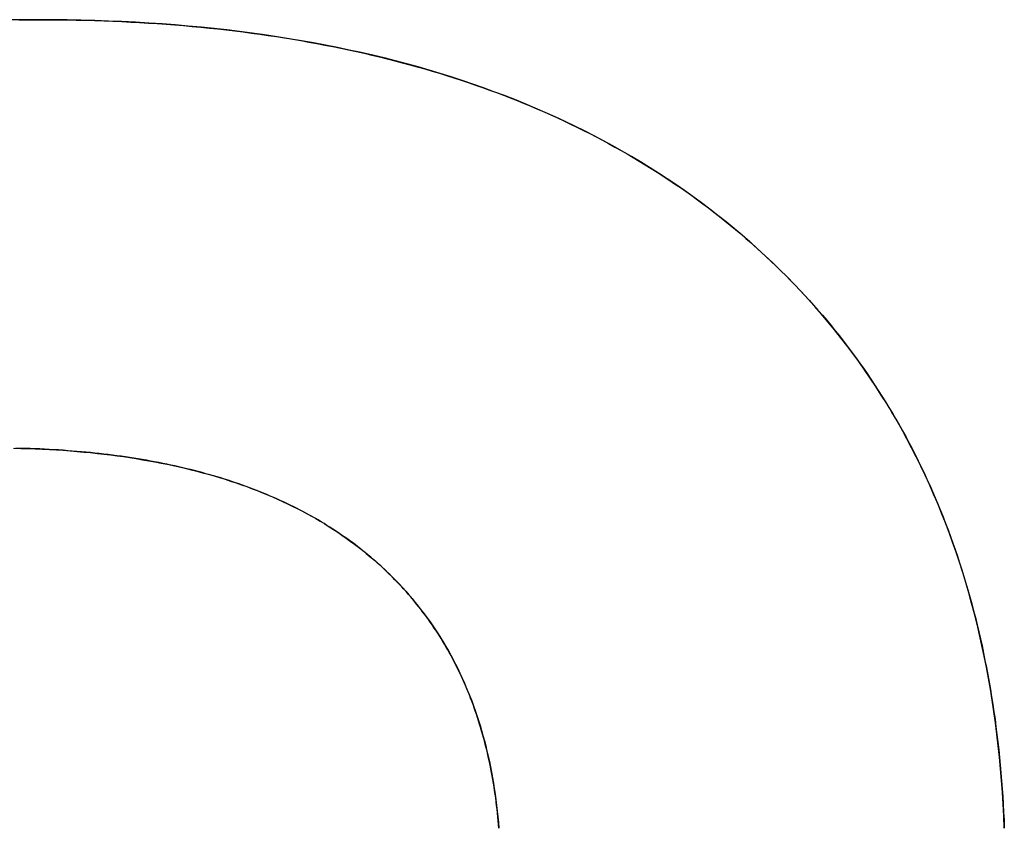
# Model space of a CAD drawing. Extents: x -4.4 to 4.4, y -6.1 to 5.8.
# Tile 153 of 157: x 1.8293 to 1.9257, y 3.1173 to 3.1965. Entities that reach past the tile are written whole.
import ezdxf

# ---------------------------------------------------------------- set-up
doc = ezdxf.new("R2010")
doc.units = 0
doc.layers.get('0').update_dxf_attribs({"linetype": 'CONTINUOUS'})

# ---------------------------------------------------------------- blocks, each defined once
blk = doc.blocks.new('*U1')
blk.add_line((1.83122, 3.196461, 5.305), (1.83122, 3.196461, 5.304))
blk.add_line((1.83122, 3.196461, 5.305), (1.83122, 3.196461, 5.304))
for points in [[(1.82926, 3.19645, 5.305), (1.83024, 3.19646, 5.305), (1.83122, 3.19646, 5.305)], [(1.82926, 3.19645, 5.305), (1.83024, 3.19646, 5.305), (1.83122, 3.19646, 5.305)], [(1.83122, 3.19646, 5.304), (1.82974, 3.19646, 5.304), (1.82828, 3.19644, 5.304)], [(1.83122, 3.19646, 5.304), (1.82974, 3.19646, 5.304), (1.82828, 3.19644, 5.304)], [(1.83122, 3.19646, 5.305), (1.83213, 3.19646, 5.305), (1.83304, 3.19645, 5.305), (1.83395, 3.19644, 5.305), (1.83485, 3.19642, 5.305), (1.83575, 3.1964, 5.305), (1.83664, 3.19638, 5.305), (1.83753, 3.19635, 5.305), (1.83842, 3.19631, 5.305), (1.8393, 3.19628, 5.305), (1.84018, 3.19623, 5.305), (1.84105, 3.19619, 5.305), (1.84192, 3.19613, 5.305), (1.84278, 3.19608, 5.305), (1.84364, 3.19601, 5.305), (1.8445, 3.19595, 5.305), (1.84535, 3.19588, 5.305), (1.8462, 3.1958, 5.305), (1.84704, 3.19572, 5.305), (1.84788, 3.19564, 5.305), (1.84871, 3.19555, 5.305), (1.84954, 3.19546, 5.305), (1.85037, 3.19536, 5.305), (1.85119, 3.19526, 5.305), (1.85201, 3.19515, 5.305), (1.85282, 3.19504, 5.305), (1.85363, 3.19492, 5.305), (1.85444, 3.1948, 5.305), (1.85524, 3.19468, 5.305), (1.85604, 3.19455, 5.305), (1.85683, 3.19441, 5.305), (1.85762, 3.19427, 5.305), (1.8584, 3.19413, 5.305), (1.85918, 3.19398, 5.305), (1.85996, 3.19383, 5.305), (1.86073, 3.19367, 5.305), (1.8615, 3.19351, 5.305), (1.86226, 3.19334, 5.305), (1.86302, 3.19317, 5.305), (1.86378, 3.193, 5.305), (1.86453, 3.19282, 5.305), (1.86528, 3.19263, 5.305), (1.86602, 3.19244, 5.305), (1.86676, 3.19225, 5.305), (1.86749, 3.19205, 5.305), (1.86822, 3.19185, 5.305), (1.86895, 3.19164, 5.305), (1.86967, 3.19143, 5.305), (1.87039, 3.19121, 5.305), (1.8711, 3.19099, 5.305), (1.87181, 3.19077, 5.305), (1.87251, 3.19054, 5.305), (1.87321, 3.1903, 5.305), (1.87391, 3.19006, 5.305), (1.8746, 3.18982, 5.305), (1.87529, 3.18957, 5.305), (1.87597, 3.18932, 5.305), (1.87665, 3.18906, 5.305), (1.87733, 3.1888, 5.305), (1.878, 3.18853, 5.305), (1.87867, 3.18826, 5.305), (1.87933, 3.18799, 5.305), (1.87999, 3.18771, 5.305), (1.88064, 3.18742, 5.305), (1.88129, 3.18713, 5.305), (1.88194, 3.18684, 5.305), (1.88258, 3.18654, 5.305), (1.88322, 3.18624, 5.305), (1.88385, 3.18593, 5.305), (1.88448, 3.18562, 5.305), (1.8851, 3.1853, 5.305), (1.88573, 3.18498, 5.305), (1.88634, 3.18466, 5.305), (1.88695, 3.18433, 5.305), (1.88756, 3.18399, 5.305), (1.88817, 3.18365, 5.305), (1.88877, 3.18331, 5.305), (1.88936, 3.18296, 5.305), (1.88995, 3.18261, 5.305), (1.89054, 3.18225, 5.305), (1.89112, 3.18189, 5.305), (1.8917, 3.18152, 5.305), (1.89228, 3.18115, 5.305), (1.89285, 3.18078, 5.305), (1.89341, 3.1804, 5.305), (1.89398, 3.18001, 5.305), (1.89453, 3.17962, 5.305), (1.89509, 3.17923, 5.305), (1.89564, 3.17883, 5.305), (1.89618, 3.17843, 5.305), (1.89672, 3.17802, 5.305), (1.89726, 3.17761, 5.305), (1.89779, 3.17719, 5.305), (1.89832, 3.17677, 5.305), (1.89885, 3.17634, 5.305), (1.89937, 3.17591, 5.305), (1.89988, 3.17548, 5.305), (1.90039, 3.17504, 5.305), (1.9009, 3.1746, 5.305), (1.9014, 3.17415, 5.305), (1.90189, 3.1737, 5.305), (1.90238, 3.17325, 5.305), (1.90287, 3.17279, 5.305), (1.90335, 3.17233, 5.305), (1.90382, 3.17186, 5.305), (1.9043, 3.1714, 5.305), (1.90476, 3.17092, 5.305), (1.90522, 3.17045, 5.305), (1.90567, 3.16997, 5.305), (1.90612, 3.16949, 5.305), (1.90657, 3.169, 5.305), (1.90701, 3.16851, 5.305), (1.90744, 3.16802, 5.305), (1.90787, 3.16752, 5.305), (1.9083, 3.16702, 5.305), (1.90872, 3.16651, 5.305), (1.90913, 3.166, 5.305), (1.90954, 3.16549, 5.305), (1.90994, 3.16497, 5.305), (1.91034, 3.16445, 5.305), (1.91074, 3.16393, 5.305), (1.91112, 3.1634, 5.305), (1.91151, 3.16287, 5.305), (1.91189, 3.16233, 5.305), (1.91226, 3.1618, 5.305), (1.91263, 3.16125, 5.305), (1.91299, 3.16071, 5.305), (1.91335, 3.16016, 5.305), (1.9137, 3.1596, 5.305), (1.91405, 3.15905, 5.305), (1.91439, 3.15849, 5.305), (1.91473, 3.15792, 5.305), (1.91506, 3.15735, 5.305), (1.91539, 3.15678, 5.305), (1.91571, 3.15621, 5.305), (1.91603, 3.15563, 5.305), (1.91634, 3.15504, 5.305), (1.91665, 3.15446, 5.305), (1.91695, 3.15387, 5.305), (1.91725, 3.15327, 5.305), (1.91754, 3.15267, 5.305), (1.91783, 3.15207, 5.305), (1.91811, 3.15147, 5.305), (1.91839, 3.15086, 5.305), (1.91866, 3.15025, 5.305), (1.91892, 3.14963, 5.305), (1.91919, 3.14901, 5.305), (1.91944, 3.14838, 5.305), (1.91969, 3.14776, 5.305), (1.91994, 3.14713, 5.305), (1.92018, 3.14649, 5.305), (1.92042, 3.14585, 5.305), (1.92065, 3.14521, 5.305), (1.92087, 3.14456, 5.305), (1.92109, 3.14391, 5.305), (1.92131, 3.14326, 5.305), (1.92152, 3.1426, 5.305), (1.92173, 3.14194, 5.305), (1.92193, 3.14128, 5.305), (1.92212, 3.14061, 5.305), (1.92231, 3.13994, 5.305), (1.9225, 3.13926, 5.305), (1.92268, 3.13858, 5.305), (1.92285, 3.1379, 5.305), (1.92302, 3.13721, 5.305), (1.92319, 3.13652, 5.305), (1.92335, 3.13583, 5.305), (1.9235, 3.13513, 5.305), (1.92365, 3.13443, 5.305), (1.92379, 3.13372, 5.305), (1.92393, 3.13301, 5.305), (1.92407, 3.1323, 5.305), (1.9242, 3.13158, 5.305), (1.92432, 3.13086, 5.305), (1.92444, 3.13014, 5.305), (1.92455, 3.12941, 5.305), (1.92466, 3.12868, 5.305), (1.92477, 3.12795, 5.305), (1.92486, 3.12721, 5.305), (1.92496, 3.12646, 5.305), (1.92505, 3.12572, 5.305), (1.92513, 3.12497, 5.305), (1.92521, 3.12422, 5.305), (1.92528, 3.12346, 5.305), (1.92535, 3.1227, 5.305), (1.92541, 3.12193, 5.305), (1.92547, 3.12116, 5.305), (1.92552, 3.12039, 5.305), (1.92557, 3.11962, 5.305), (1.92561, 3.11884, 5.305), (1.92565, 3.11805, 5.305), (1.92568, 3.11727, 5.305)], [(1.83122, 3.19646, 5.305), (1.83213, 3.19646, 5.305), (1.83304, 3.19645, 5.305), (1.83395, 3.19644, 5.305), (1.83485, 3.19642, 5.305), (1.83575, 3.1964, 5.305), (1.83664, 3.19638, 5.305), (1.83753, 3.19635, 5.305), (1.83842, 3.19631, 5.305), (1.8393, 3.19628, 5.305), (1.84018, 3.19623, 5.305), (1.84105, 3.19619, 5.305), (1.84192, 3.19613, 5.305), (1.84278, 3.19608, 5.305), (1.84364, 3.19601, 5.305), (1.8445, 3.19595, 5.305), (1.84535, 3.19588, 5.305), (1.8462, 3.1958, 5.305), (1.84704, 3.19572, 5.305), (1.84788, 3.19564, 5.305), (1.84871, 3.19555, 5.305), (1.84954, 3.19546, 5.305), (1.85037, 3.19536, 5.305), (1.85119, 3.19526, 5.305), (1.85201, 3.19515, 5.305), (1.85282, 3.19504, 5.305), (1.85363, 3.19492, 5.305), (1.85444, 3.1948, 5.305), (1.85524, 3.19468, 5.305), (1.85604, 3.19455, 5.305), (1.85683, 3.19441, 5.305), (1.85762, 3.19427, 5.305), (1.8584, 3.19413, 5.305), (1.85918, 3.19398, 5.305), (1.85996, 3.19383, 5.305), (1.86073, 3.19367, 5.305), (1.8615, 3.19351, 5.305), (1.86226, 3.19334, 5.305), (1.86302, 3.19317, 5.305), (1.86378, 3.193, 5.305), (1.86453, 3.19282, 5.305), (1.86528, 3.19263, 5.305), (1.86602, 3.19244, 5.305), (1.86676, 3.19225, 5.305), (1.86749, 3.19205, 5.305), (1.86822, 3.19185, 5.305), (1.86895, 3.19164, 5.305), (1.86967, 3.19143, 5.305), (1.87039, 3.19121, 5.305), (1.8711, 3.19099, 5.305), (1.87181, 3.19077, 5.305), (1.87251, 3.19054, 5.305), (1.87321, 3.1903, 5.305), (1.87391, 3.19006, 5.305), (1.8746, 3.18982, 5.305), (1.87529, 3.18957, 5.305), (1.87597, 3.18932, 5.305), (1.87665, 3.18906, 5.305), (1.87733, 3.1888, 5.305), (1.878, 3.18853, 5.305), (1.87867, 3.18826, 5.305), (1.87933, 3.18799, 5.305), (1.87999, 3.18771, 5.305), (1.88064, 3.18742, 5.305), (1.88129, 3.18713, 5.305), (1.88194, 3.18684, 5.305), (1.88258, 3.18654, 5.305), (1.88322, 3.18624, 5.305), (1.88385, 3.18593, 5.305), (1.88448, 3.18562, 5.305), (1.8851, 3.1853, 5.305), (1.88573, 3.18498, 5.305), (1.88634, 3.18466, 5.305), (1.88695, 3.18433, 5.305), (1.88756, 3.18399, 5.305), (1.88817, 3.18365, 5.305), (1.88877, 3.18331, 5.305), (1.88936, 3.18296, 5.305), (1.88995, 3.18261, 5.305), (1.89054, 3.18225, 5.305), (1.89112, 3.18189, 5.305), (1.8917, 3.18152, 5.305), (1.89228, 3.18115, 5.305), (1.89285, 3.18078, 5.305), (1.89341, 3.1804, 5.305), (1.89398, 3.18001, 5.305), (1.89453, 3.17962, 5.305), (1.89509, 3.17923, 5.305), (1.89564, 3.17883, 5.305), (1.89618, 3.17843, 5.305), (1.89672, 3.17802, 5.305), (1.89726, 3.17761, 5.305), (1.89779, 3.17719, 5.305), (1.89832, 3.17677, 5.305), (1.89885, 3.17634, 5.305), (1.89937, 3.17591, 5.305), (1.89988, 3.17548, 5.305), (1.90039, 3.17504, 5.305), (1.9009, 3.1746, 5.305), (1.9014, 3.17415, 5.305), (1.90189, 3.1737, 5.305), (1.90238, 3.17325, 5.305), (1.90287, 3.17279, 5.305), (1.90335, 3.17233, 5.305), (1.90382, 3.17186, 5.305), (1.9043, 3.1714, 5.305), (1.90476, 3.17092, 5.305), (1.90522, 3.17045, 5.305), (1.90567, 3.16997, 5.305), (1.90612, 3.16949, 5.305), (1.90657, 3.169, 5.305), (1.90701, 3.16851, 5.305), (1.90744, 3.16802, 5.305), (1.90787, 3.16752, 5.305), (1.9083, 3.16702, 5.305), (1.90872, 3.16651, 5.305), (1.90913, 3.166, 5.305), (1.90954, 3.16549, 5.305), (1.90994, 3.16497, 5.305), (1.91034, 3.16445, 5.305), (1.91074, 3.16393, 5.305), (1.91112, 3.1634, 5.305), (1.91151, 3.16287, 5.305), (1.91189, 3.16233, 5.305), (1.91226, 3.1618, 5.305), (1.91263, 3.16125, 5.305), (1.91299, 3.16071, 5.305), (1.91335, 3.16016, 5.305), (1.9137, 3.1596, 5.305), (1.91405, 3.15905, 5.305), (1.91439, 3.15849, 5.305), (1.91473, 3.15792, 5.305), (1.91506, 3.15735, 5.305), (1.91539, 3.15678, 5.305), (1.91571, 3.15621, 5.305), (1.91603, 3.15563, 5.305), (1.91634, 3.15504, 5.305), (1.91665, 3.15446, 5.305), (1.91695, 3.15387, 5.305), (1.91725, 3.15327, 5.305), (1.91754, 3.15267, 5.305), (1.91783, 3.15207, 5.305), (1.91811, 3.15147, 5.305), (1.91839, 3.15086, 5.305), (1.91866, 3.15025, 5.305), (1.91892, 3.14963, 5.305), (1.91919, 3.14901, 5.305), (1.91944, 3.14838, 5.305), (1.91969, 3.14776, 5.305), (1.91994, 3.14713, 5.305), (1.92018, 3.14649, 5.305), (1.92042, 3.14585, 5.305), (1.92065, 3.14521, 5.305), (1.92087, 3.14456, 5.305), (1.92109, 3.14391, 5.305), (1.92131, 3.14326, 5.305), (1.92152, 3.1426, 5.305), (1.92173, 3.14194, 5.305), (1.92193, 3.14128, 5.305), (1.92212, 3.14061, 5.305), (1.92231, 3.13994, 5.305), (1.9225, 3.13926, 5.305), (1.92268, 3.13858, 5.305), (1.92285, 3.1379, 5.305), (1.92302, 3.13721, 5.305), (1.92319, 3.13652, 5.305), (1.92335, 3.13583, 5.305), (1.9235, 3.13513, 5.305), (1.92365, 3.13443, 5.305), (1.92379, 3.13372, 5.305), (1.92393, 3.13301, 5.305), (1.92407, 3.1323, 5.305), (1.9242, 3.13158, 5.305), (1.92432, 3.13086, 5.305), (1.92444, 3.13014, 5.305), (1.92455, 3.12941, 5.305), (1.92466, 3.12868, 5.305), (1.92477, 3.12795, 5.305), (1.92486, 3.12721, 5.305), (1.92496, 3.12646, 5.305), (1.92505, 3.12572, 5.305), (1.92513, 3.12497, 5.305), (1.92521, 3.12422, 5.305), (1.92528, 3.12346, 5.305), (1.92535, 3.1227, 5.305), (1.92541, 3.12193, 5.305), (1.92547, 3.12116, 5.305), (1.92552, 3.12039, 5.305), (1.92557, 3.11962, 5.305), (1.92561, 3.11884, 5.305), (1.92565, 3.11805, 5.305), (1.92568, 3.11727, 5.305)], [(1.92568, 3.11727, 5.304), (1.92563, 3.11845, 5.304), (1.92557, 3.11962, 5.304), (1.9255, 3.12079, 5.304), (1.92541, 3.12194, 5.304), (1.92531, 3.12309, 5.304), (1.92521, 3.12423, 5.304), (1.92509, 3.12536, 5.304), (1.92496, 3.12649, 5.304), (1.92481, 3.1276, 5.304), (1.92466, 3.12871, 5.304), (1.92449, 3.12981, 5.304), (1.92432, 3.1309, 5.304), (1.92413, 3.13198, 5.304), (1.92393, 3.13305, 5.304), (1.92371, 3.13412, 5.304), (1.92349, 3.13517, 5.304), (1.92326, 3.13622, 5.304), (1.92301, 3.13726, 5.304), (1.92275, 3.13829, 5.304), (1.92248, 3.13932, 5.304), (1.9222, 3.14033, 5.304), (1.92191, 3.14134, 5.304), (1.92161, 3.14233, 5.304), (1.92129, 3.14332, 5.304), (1.92096, 3.1443, 5.304), (1.92062, 3.14528, 5.304), (1.92027, 3.14624, 5.304), (1.91991, 3.1472, 5.304), (1.91954, 3.14814, 5.304), (1.91916, 3.14908, 5.304), (1.91876, 3.15001, 5.304), (1.91835, 3.15093, 5.304), (1.91793, 3.15185, 5.304), (1.9175, 3.15275, 5.304), (1.91706, 3.15365, 5.304), (1.91661, 3.15454, 5.304), (1.91614, 3.15542, 5.304), (1.91567, 3.15629, 5.304), (1.91518, 3.15716, 5.304), (1.91468, 3.15801, 5.304), (1.91417, 3.15886, 5.304), (1.91364, 3.1597, 5.304), (1.91311, 3.16053, 5.304), (1.91256, 3.16135, 5.304), (1.91201, 3.16216, 5.304), (1.91144, 3.16297, 5.304), (1.91086, 3.16376, 5.304), (1.91027, 3.16455, 5.304), (1.90966, 3.16533, 5.304), (1.90905, 3.1661, 5.304), (1.90842, 3.16686, 5.304), (1.90779, 3.16762, 5.304), (1.90714, 3.16837, 5.304), (1.90648, 3.1691, 5.304), (1.9058, 3.16983, 5.304), (1.90512, 3.17055, 5.304), (1.90442, 3.17127, 5.304), (1.90372, 3.17197, 5.304), (1.903, 3.17267, 5.304), (1.90227, 3.17335, 5.304), (1.90153, 3.17403, 5.304), (1.90077, 3.1747, 5.304), (1.90001, 3.17537, 5.304), (1.89923, 3.17602, 5.304), (1.89845, 3.17666, 5.304), (1.89765, 3.1773, 5.304), (1.89685, 3.17792, 5.304), (1.89604, 3.17853, 5.304), (1.89521, 3.17914, 5.304), (1.89438, 3.17973, 5.304), (1.89354, 3.18031, 5.304), (1.89269, 3.18088, 5.304), (1.89182, 3.18144, 5.304), (1.89095, 3.18199, 5.304), (1.89007, 3.18254, 5.304), (1.88918, 3.18307, 5.304), (1.88828, 3.18359, 5.304), (1.88738, 3.1841, 5.304), (1.88646, 3.1846, 5.304), (1.88553, 3.18508, 5.304), (1.88459, 3.18556, 5.304), (1.88365, 3.18603, 5.304), (1.88269, 3.18649, 5.304), (1.88172, 3.18694, 5.304), (1.88075, 3.18738, 5.304), (1.87976, 3.1878, 5.304), (1.87877, 3.18822, 5.304), (1.87777, 3.18863, 5.304), (1.87675, 3.18902, 5.304), (1.87573, 3.18941, 5.304), (1.8747, 3.18979, 5.304), (1.87366, 3.19015, 5.304), (1.87261, 3.19051, 5.304), (1.87155, 3.19085, 5.304), (1.87048, 3.19119, 5.304), (1.8694, 3.19151, 5.304), (1.86831, 3.19183, 5.304), (1.86721, 3.19213, 5.304), (1.8661, 3.19242, 5.304), (1.86498, 3.19271, 5.304), (1.86386, 3.19298, 5.304), (1.86272, 3.19324, 5.304), (1.86157, 3.19349, 5.304), (1.86042, 3.19374, 5.304), (1.85925, 3.19397, 5.304), (1.85808, 3.19419, 5.304), (1.85689, 3.1944, 5.304), (1.8557, 3.1946, 5.304), (1.8545, 3.19479, 5.304), (1.85328, 3.19497, 5.304), (1.85206, 3.19514, 5.304), (1.85083, 3.1953, 5.304), (1.84959, 3.19545, 5.304), (1.84834, 3.19559, 5.304), (1.84708, 3.19572, 5.304), (1.84581, 3.19584, 5.304), (1.84453, 3.19595, 5.304), (1.84324, 3.19604, 5.304), (1.84194, 3.19613, 5.304), (1.84064, 3.19621, 5.304), (1.83932, 3.19628, 5.304), (1.83799, 3.19633, 5.304), (1.83666, 3.19638, 5.304), (1.83531, 3.19641, 5.304), (1.83396, 3.19644, 5.304), (1.83259, 3.19646, 5.304), (1.83122, 3.19646, 5.304)], [(1.92568, 3.11727, 5.304), (1.92563, 3.11845, 5.304), (1.92557, 3.11962, 5.304), (1.9255, 3.12079, 5.304), (1.92541, 3.12194, 5.304), (1.92531, 3.12309, 5.304), (1.92521, 3.12423, 5.304), (1.92509, 3.12536, 5.304), (1.92496, 3.12649, 5.304), (1.92481, 3.1276, 5.304), (1.92466, 3.12871, 5.304), (1.92449, 3.12981, 5.304), (1.92432, 3.1309, 5.304), (1.92413, 3.13198, 5.304), (1.92393, 3.13305, 5.304), (1.92371, 3.13412, 5.304), (1.92349, 3.13517, 5.304), (1.92326, 3.13622, 5.304), (1.92301, 3.13726, 5.304), (1.92275, 3.13829, 5.304), (1.92248, 3.13932, 5.304), (1.9222, 3.14033, 5.304), (1.92191, 3.14134, 5.304), (1.92161, 3.14233, 5.304), (1.92129, 3.14332, 5.304), (1.92096, 3.1443, 5.304), (1.92062, 3.14528, 5.304), (1.92027, 3.14624, 5.304), (1.91991, 3.1472, 5.304), (1.91954, 3.14814, 5.304), (1.91916, 3.14908, 5.304), (1.91876, 3.15001, 5.304), (1.91835, 3.15093, 5.304), (1.91793, 3.15185, 5.304), (1.9175, 3.15275, 5.304), (1.91706, 3.15365, 5.304), (1.91661, 3.15454, 5.304), (1.91614, 3.15542, 5.304), (1.91567, 3.15629, 5.304), (1.91518, 3.15716, 5.304), (1.91468, 3.15801, 5.304), (1.91417, 3.15886, 5.304), (1.91364, 3.1597, 5.304), (1.91311, 3.16053, 5.304), (1.91256, 3.16135, 5.304), (1.91201, 3.16216, 5.304), (1.91144, 3.16297, 5.304), (1.91086, 3.16376, 5.304), (1.91027, 3.16455, 5.304), (1.90966, 3.16533, 5.304), (1.90905, 3.1661, 5.304), (1.90842, 3.16686, 5.304), (1.90779, 3.16762, 5.304), (1.90714, 3.16837, 5.304), (1.90648, 3.1691, 5.304), (1.9058, 3.16983, 5.304), (1.90512, 3.17055, 5.304), (1.90442, 3.17127, 5.304), (1.90372, 3.17197, 5.304), (1.903, 3.17267, 5.304), (1.90227, 3.17335, 5.304), (1.90153, 3.17403, 5.304), (1.90077, 3.1747, 5.304), (1.90001, 3.17537, 5.304), (1.89923, 3.17602, 5.304), (1.89845, 3.17666, 5.304), (1.89765, 3.1773, 5.304), (1.89685, 3.17792, 5.304), (1.89604, 3.17853, 5.304), (1.89521, 3.17914, 5.304), (1.89438, 3.17973, 5.304), (1.89354, 3.18031, 5.304), (1.89269, 3.18088, 5.304), (1.89182, 3.18144, 5.304), (1.89095, 3.18199, 5.304), (1.89007, 3.18254, 5.304), (1.88918, 3.18307, 5.304), (1.88828, 3.18359, 5.304), (1.88738, 3.1841, 5.304), (1.88646, 3.1846, 5.304), (1.88553, 3.18508, 5.304), (1.88459, 3.18556, 5.304), (1.88365, 3.18603, 5.304), (1.88269, 3.18649, 5.304), (1.88172, 3.18694, 5.304), (1.88075, 3.18738, 5.304), (1.87976, 3.1878, 5.304), (1.87877, 3.18822, 5.304), (1.87777, 3.18863, 5.304), (1.87675, 3.18902, 5.304), (1.87573, 3.18941, 5.304), (1.8747, 3.18979, 5.304), (1.87366, 3.19015, 5.304), (1.87261, 3.19051, 5.304), (1.87155, 3.19085, 5.304), (1.87048, 3.19119, 5.304), (1.8694, 3.19151, 5.304), (1.86831, 3.19183, 5.304), (1.86721, 3.19213, 5.304), (1.8661, 3.19242, 5.304), (1.86498, 3.19271, 5.304), (1.86386, 3.19298, 5.304), (1.86272, 3.19324, 5.304), (1.86157, 3.19349, 5.304), (1.86042, 3.19374, 5.304), (1.85925, 3.19397, 5.304), (1.85808, 3.19419, 5.304), (1.85689, 3.1944, 5.304), (1.8557, 3.1946, 5.304), (1.8545, 3.19479, 5.304), (1.85328, 3.19497, 5.304), (1.85206, 3.19514, 5.304), (1.85083, 3.1953, 5.304), (1.84959, 3.19545, 5.304), (1.84834, 3.19559, 5.304), (1.84708, 3.19572, 5.304), (1.84581, 3.19584, 5.304), (1.84453, 3.19595, 5.304), (1.84324, 3.19604, 5.304), (1.84194, 3.19613, 5.304), (1.84064, 3.19621, 5.304), (1.83932, 3.19628, 5.304), (1.83799, 3.19633, 5.304), (1.83666, 3.19638, 5.304), (1.83531, 3.19641, 5.304), (1.83396, 3.19644, 5.304), (1.83259, 3.19646, 5.304), (1.83122, 3.19646, 5.304)], [(1.87621, 3.11727, 5.305), (1.87618, 3.11765, 5.305), (1.87615, 3.11802, 5.305), (1.87611, 3.1184, 5.305), (1.87607, 3.11877, 5.305), (1.87603, 3.11914, 5.305), (1.87599, 3.11951, 5.305), (1.87594, 3.11988, 5.305), (1.8759, 3.12024, 5.305), (1.87584, 3.12061, 5.305), (1.87579, 3.12097, 5.305), (1.87574, 3.12133, 5.305), (1.87568, 3.12169, 5.305), (1.87562, 3.12204, 5.305), (1.87556, 3.1224, 5.305), (1.87549, 3.12275, 5.305), (1.87542, 3.1231, 5.305), (1.87535, 3.12345, 5.305), (1.87528, 3.12379, 5.305), (1.87521, 3.12414, 5.305), (1.87513, 3.12448, 5.305), (1.87505, 3.12482, 5.305), (1.87497, 3.12516, 5.305), (1.87488, 3.1255, 5.305), (1.87479, 3.12583, 5.305), (1.87471, 3.12617, 5.305), (1.87461, 3.1265, 5.305), (1.87452, 3.12683, 5.305), (1.87442, 3.12716, 5.305), (1.87432, 3.12748, 5.305), (1.87422, 3.12781, 5.305), (1.87412, 3.12813, 5.305), (1.87401, 3.12845, 5.305), (1.8739, 3.12877, 5.305), (1.87379, 3.12908, 5.305), (1.87368, 3.1294, 5.305), (1.87356, 3.12971, 5.305), (1.87344, 3.13002, 5.305), (1.87332, 3.13033, 5.305), (1.8732, 3.13064, 5.305), (1.87307, 3.13094, 5.305), (1.87294, 3.13125, 5.305), (1.87281, 3.13155, 5.305), (1.87268, 3.13185, 5.305), (1.87254, 3.13215, 5.305), (1.87241, 3.13244, 5.305), (1.87226, 3.13274, 5.305), (1.87212, 3.13303, 5.305), (1.87198, 3.13332, 5.305), (1.87183, 3.13361, 5.305), (1.87168, 3.1339, 5.305), (1.87153, 3.13418, 5.305), (1.87137, 3.13446, 5.305), (1.87121, 3.13474, 5.305), (1.87105, 3.13502, 5.305), (1.87089, 3.1353, 5.305), (1.87073, 3.13558, 5.305), (1.87056, 3.13585, 5.305), (1.87039, 3.13612, 5.305), (1.87022, 3.13639, 5.305), (1.87004, 3.13666, 5.305), (1.86986, 3.13692, 5.305), (1.86968, 3.13719, 5.305), (1.8695, 3.13745, 5.305), (1.86932, 3.13771, 5.305), (1.86913, 3.13797, 5.305), (1.86894, 3.13823, 5.305), (1.86875, 3.13848, 5.305), (1.86856, 3.13873, 5.305), (1.86836, 3.13899, 5.305), (1.86816, 3.13923, 5.305), (1.86796, 3.13948, 5.305), (1.86776, 3.13973, 5.305), (1.86755, 3.13997, 5.305), (1.86734, 3.14021, 5.305), (1.86713, 3.14045, 5.305), (1.86692, 3.14069, 5.305), (1.8667, 3.14093, 5.305), (1.86648, 3.14116, 5.305), (1.86626, 3.14139, 5.305), (1.86604, 3.14162, 5.305), (1.86581, 3.14185, 5.305), (1.86558, 3.14208, 5.305), (1.86535, 3.1423, 5.305), (1.86512, 3.14253, 5.305), (1.86489, 3.14275, 5.305), (1.86465, 3.14297, 5.305), (1.86441, 3.14318, 5.305), (1.86416, 3.1434, 5.305), (1.86392, 3.14361, 5.305), (1.86367, 3.14382, 5.305), (1.86342, 3.14403, 5.305), (1.86317, 3.14424, 5.305), (1.86291, 3.14445, 5.305), (1.86266, 3.14465, 5.305), (1.8624, 3.14485, 5.305), (1.86213, 3.14505, 5.305), (1.86187, 3.14525, 5.305), (1.8616, 3.14545, 5.305), (1.86133, 3.14564, 5.305), (1.86106, 3.14583, 5.305), (1.86079, 3.14602, 5.305), (1.86051, 3.14621, 5.305), (1.86023, 3.1464, 5.305), (1.85995, 3.14658, 5.305), (1.85967, 3.14676, 5.305), (1.85938, 3.14694, 5.305), (1.8591, 3.14712, 5.305), (1.85881, 3.14729, 5.305), (1.85851, 3.14747, 5.305), (1.85822, 3.14764, 5.305), (1.85792, 3.14781, 5.305), (1.85762, 3.14797, 5.305), (1.85732, 3.14814, 5.305), (1.85701, 3.1483, 5.305), (1.85671, 3.14846, 5.305), (1.8564, 3.14862, 5.305), (1.85609, 3.14878, 5.305), (1.85577, 3.14893, 5.305), (1.85546, 3.14908, 5.305), (1.85514, 3.14923, 5.305), (1.85482, 3.14938, 5.305), (1.85449, 3.14953, 5.305), (1.85417, 3.14967, 5.305), (1.85384, 3.14981, 5.305), (1.85351, 3.14995, 5.305), (1.85318, 3.15009, 5.305), (1.85284, 3.15023, 5.305), (1.85251, 3.15036, 5.305), (1.85217, 3.15049, 5.305), (1.85183, 3.15062, 5.305), (1.85148, 3.15075, 5.305), (1.85113, 3.15087, 5.305), (1.85079, 3.15099, 5.305), (1.85043, 3.15111, 5.305), (1.85008, 3.15123, 5.305), (1.84972, 3.15135, 5.305), (1.84937, 3.15146, 5.305), (1.84901, 3.15158, 5.305), (1.84864, 3.15169, 5.305), (1.84828, 3.15179, 5.305), (1.84791, 3.1519, 5.305), (1.84754, 3.152, 5.305), (1.84717, 3.15211, 5.305), (1.84679, 3.1522, 5.305), (1.84642, 3.1523, 5.305), (1.84604, 3.1524, 5.305), (1.84565, 3.15249, 5.305), (1.84527, 3.15258, 5.305), (1.84488, 3.15267, 5.305), (1.8445, 3.15276, 5.305), (1.8441, 3.15284, 5.305), (1.84371, 3.15293, 5.305), (1.84331, 3.15301, 5.305), (1.84292, 3.15309, 5.305), (1.84252, 3.15316, 5.305), (1.84211, 3.15324, 5.305), (1.84171, 3.15331, 5.305), (1.8413, 3.15338, 5.305), (1.84089, 3.15345, 5.305), (1.84048, 3.15351, 5.305), (1.84006, 3.15358, 5.305), (1.83965, 3.15364, 5.305), (1.83923, 3.1537, 5.305), (1.83881, 3.15376, 5.305), (1.83838, 3.15381, 5.305), (1.83796, 3.15387, 5.305), (1.83753, 3.15392, 5.305), (1.8371, 3.15397, 5.305), (1.83666, 3.15401, 5.305), (1.83623, 3.15406, 5.305), (1.83579, 3.1541, 5.305), (1.83535, 3.15414, 5.305), (1.83491, 3.15418, 5.305), (1.83446, 3.15422, 5.305), (1.83401, 3.15425, 5.305), (1.83356, 3.15429, 5.305), (1.83311, 3.15432, 5.305), (1.83266, 3.15435, 5.305), (1.8322, 3.15437, 5.305), (1.83174, 3.1544, 5.305), (1.83128, 3.15442, 5.305), (1.83082, 3.15444, 5.305), (1.83035, 3.15446, 5.305), (1.82988, 3.15447, 5.305), (1.82941, 3.15448, 5.305), (1.82894, 3.1545, 5.305)], [(1.87621, 3.11727, 5.305), (1.87618, 3.11765, 5.305), (1.87615, 3.11802, 5.305), (1.87611, 3.1184, 5.305), (1.87607, 3.11877, 5.305), (1.87603, 3.11914, 5.305), (1.87599, 3.11951, 5.305), (1.87594, 3.11988, 5.305), (1.8759, 3.12024, 5.305), (1.87584, 3.12061, 5.305), (1.87579, 3.12097, 5.305), (1.87574, 3.12133, 5.305), (1.87568, 3.12169, 5.305), (1.87562, 3.12204, 5.305), (1.87556, 3.1224, 5.305), (1.87549, 3.12275, 5.305), (1.87542, 3.1231, 5.305), (1.87535, 3.12345, 5.305), (1.87528, 3.12379, 5.305), (1.87521, 3.12414, 5.305), (1.87513, 3.12448, 5.305), (1.87505, 3.12482, 5.305), (1.87497, 3.12516, 5.305), (1.87488, 3.1255, 5.305), (1.87479, 3.12583, 5.305), (1.87471, 3.12617, 5.305), (1.87461, 3.1265, 5.305), (1.87452, 3.12683, 5.305), (1.87442, 3.12716, 5.305), (1.87432, 3.12748, 5.305), (1.87422, 3.12781, 5.305), (1.87412, 3.12813, 5.305), (1.87401, 3.12845, 5.305), (1.8739, 3.12877, 5.305), (1.87379, 3.12908, 5.305), (1.87368, 3.1294, 5.305), (1.87356, 3.12971, 5.305), (1.87344, 3.13002, 5.305), (1.87332, 3.13033, 5.305), (1.8732, 3.13064, 5.305), (1.87307, 3.13094, 5.305), (1.87294, 3.13125, 5.305), (1.87281, 3.13155, 5.305), (1.87268, 3.13185, 5.305), (1.87254, 3.13215, 5.305), (1.87241, 3.13244, 5.305), (1.87226, 3.13274, 5.305), (1.87212, 3.13303, 5.305), (1.87198, 3.13332, 5.305), (1.87183, 3.13361, 5.305), (1.87168, 3.1339, 5.305), (1.87153, 3.13418, 5.305), (1.87137, 3.13446, 5.305), (1.87121, 3.13474, 5.305), (1.87105, 3.13502, 5.305), (1.87089, 3.1353, 5.305), (1.87073, 3.13558, 5.305), (1.87056, 3.13585, 5.305), (1.87039, 3.13612, 5.305), (1.87022, 3.13639, 5.305), (1.87004, 3.13666, 5.305), (1.86986, 3.13692, 5.305), (1.86968, 3.13719, 5.305), (1.8695, 3.13745, 5.305), (1.86932, 3.13771, 5.305), (1.86913, 3.13797, 5.305), (1.86894, 3.13823, 5.305), (1.86875, 3.13848, 5.305), (1.86856, 3.13873, 5.305), (1.86836, 3.13899, 5.305), (1.86816, 3.13923, 5.305), (1.86796, 3.13948, 5.305), (1.86776, 3.13973, 5.305), (1.86755, 3.13997, 5.305), (1.86734, 3.14021, 5.305), (1.86713, 3.14045, 5.305), (1.86692, 3.14069, 5.305), (1.8667, 3.14093, 5.305), (1.86648, 3.14116, 5.305), (1.86626, 3.14139, 5.305), (1.86604, 3.14162, 5.305), (1.86581, 3.14185, 5.305), (1.86558, 3.14208, 5.305), (1.86535, 3.1423, 5.305), (1.86512, 3.14253, 5.305), (1.86489, 3.14275, 5.305), (1.86465, 3.14297, 5.305), (1.86441, 3.14318, 5.305), (1.86416, 3.1434, 5.305), (1.86392, 3.14361, 5.305), (1.86367, 3.14382, 5.305), (1.86342, 3.14403, 5.305), (1.86317, 3.14424, 5.305), (1.86291, 3.14445, 5.305), (1.86266, 3.14465, 5.305), (1.8624, 3.14485, 5.305), (1.86213, 3.14505, 5.305), (1.86187, 3.14525, 5.305), (1.8616, 3.14545, 5.305), (1.86133, 3.14564, 5.305), (1.86106, 3.14583, 5.305), (1.86079, 3.14602, 5.305), (1.86051, 3.14621, 5.305), (1.86023, 3.1464, 5.305), (1.85995, 3.14658, 5.305), (1.85967, 3.14676, 5.305), (1.85938, 3.14694, 5.305), (1.8591, 3.14712, 5.305), (1.85881, 3.14729, 5.305), (1.85851, 3.14747, 5.305), (1.85822, 3.14764, 5.305), (1.85792, 3.14781, 5.305), (1.85762, 3.14797, 5.305), (1.85732, 3.14814, 5.305), (1.85701, 3.1483, 5.305), (1.85671, 3.14846, 5.305), (1.8564, 3.14862, 5.305), (1.85609, 3.14878, 5.305), (1.85577, 3.14893, 5.305), (1.85546, 3.14908, 5.305), (1.85514, 3.14923, 5.305), (1.85482, 3.14938, 5.305), (1.85449, 3.14953, 5.305), (1.85417, 3.14967, 5.305), (1.85384, 3.14981, 5.305), (1.85351, 3.14995, 5.305), (1.85318, 3.15009, 5.305), (1.85284, 3.15023, 5.305), (1.85251, 3.15036, 5.305), (1.85217, 3.15049, 5.305), (1.85183, 3.15062, 5.305), (1.85148, 3.15075, 5.305), (1.85113, 3.15087, 5.305), (1.85079, 3.15099, 5.305), (1.85043, 3.15111, 5.305), (1.85008, 3.15123, 5.305), (1.84972, 3.15135, 5.305), (1.84937, 3.15146, 5.305), (1.84901, 3.15158, 5.305), (1.84864, 3.15169, 5.305), (1.84828, 3.15179, 5.305), (1.84791, 3.1519, 5.305), (1.84754, 3.152, 5.305), (1.84717, 3.15211, 5.305), (1.84679, 3.1522, 5.305), (1.84642, 3.1523, 5.305), (1.84604, 3.1524, 5.305), (1.84565, 3.15249, 5.305), (1.84527, 3.15258, 5.305), (1.84488, 3.15267, 5.305), (1.8445, 3.15276, 5.305), (1.8441, 3.15284, 5.305), (1.84371, 3.15293, 5.305), (1.84331, 3.15301, 5.305), (1.84292, 3.15309, 5.305), (1.84252, 3.15316, 5.305), (1.84211, 3.15324, 5.305), (1.84171, 3.15331, 5.305), (1.8413, 3.15338, 5.305), (1.84089, 3.15345, 5.305), (1.84048, 3.15351, 5.305), (1.84006, 3.15358, 5.305), (1.83965, 3.15364, 5.305), (1.83923, 3.1537, 5.305), (1.83881, 3.15376, 5.305), (1.83838, 3.15381, 5.305), (1.83796, 3.15387, 5.305), (1.83753, 3.15392, 5.305), (1.8371, 3.15397, 5.305), (1.83666, 3.15401, 5.305), (1.83623, 3.15406, 5.305), (1.83579, 3.1541, 5.305), (1.83535, 3.15414, 5.305), (1.83491, 3.15418, 5.305), (1.83446, 3.15422, 5.305), (1.83401, 3.15425, 5.305), (1.83356, 3.15429, 5.305), (1.83311, 3.15432, 5.305), (1.83266, 3.15435, 5.305), (1.8322, 3.15437, 5.305), (1.83174, 3.1544, 5.305), (1.83128, 3.15442, 5.305), (1.83082, 3.15444, 5.305), (1.83035, 3.15446, 5.305), (1.82988, 3.15447, 5.305), (1.82941, 3.15448, 5.305), (1.82894, 3.1545, 5.305)], [(1.82871, 3.1545, 5.304), (1.82942, 3.15448, 5.304), (1.83013, 3.15446, 5.304), (1.83083, 3.15444, 5.304), (1.83152, 3.15441, 5.304), (1.83222, 3.15437, 5.304), (1.8329, 3.15433, 5.304), (1.83358, 3.15429, 5.304), (1.83426, 3.15424, 5.304), (1.83493, 3.15418, 5.304), (1.83559, 3.15412, 5.304), (1.83625, 3.15406, 5.304), (1.83691, 3.15399, 5.304), (1.83755, 3.15391, 5.304), (1.8382, 3.15384, 5.304), (1.83884, 3.15375, 5.304), (1.83947, 3.15367, 5.304), (1.8401, 3.15357, 5.304), (1.84072, 3.15348, 5.304), (1.84134, 3.15337, 5.304), (1.84195, 3.15327, 5.304), (1.84255, 3.15316, 5.304), (1.84316, 3.15304, 5.304), (1.84375, 3.15292, 5.304), (1.84434, 3.15279, 5.304), (1.84493, 3.15266, 5.304), (1.84551, 3.15253, 5.304), (1.84608, 3.15239, 5.304), (1.84665, 3.15224, 5.304), (1.84721, 3.15209, 5.304), (1.84777, 3.15194, 5.304), (1.84833, 3.15178, 5.304), (1.84887, 3.15162, 5.304), (1.84942, 3.15145, 5.304), (1.84995, 3.15127, 5.304), (1.85049, 3.1511, 5.304), (1.85101, 3.15091, 5.304), (1.85154, 3.15073, 5.304), (1.85205, 3.15053, 5.304), (1.85256, 3.15034, 5.304), (1.85307, 3.15013, 5.304), (1.85357, 3.14993, 5.304), (1.85406, 3.14972, 5.304), (1.85455, 3.1495, 5.304), (1.85504, 3.14928, 5.304), (1.85552, 3.14906, 5.304), (1.85599, 3.14882, 5.304), (1.85646, 3.14859, 5.304), (1.85692, 3.14835, 5.304), (1.85738, 3.14811, 5.304), (1.85783, 3.14786, 5.304), (1.85828, 3.1476, 5.304), (1.85872, 3.14734, 5.304), (1.85916, 3.14708, 5.304), (1.85959, 3.14681, 5.304), (1.86002, 3.14654, 5.304), (1.86044, 3.14626, 5.304), (1.86085, 3.14598, 5.304), (1.86126, 3.14569, 5.304), (1.86167, 3.1454, 5.304), (1.86207, 3.1451, 5.304), (1.86246, 3.1448, 5.304), (1.86285, 3.1445, 5.304), (1.86323, 3.14419, 5.304), (1.86361, 3.14387, 5.304), (1.86399, 3.14355, 5.304), (1.86435, 3.14323, 5.304), (1.86471, 3.14291, 5.304), (1.86507, 3.14257, 5.304), (1.86542, 3.14224, 5.304), (1.86576, 3.1419, 5.304), (1.8661, 3.14156, 5.304), (1.86644, 3.14121, 5.304), (1.86677, 3.14086, 5.304), (1.86709, 3.1405, 5.304), (1.86741, 3.14014, 5.304), (1.86772, 3.13977, 5.304), (1.86802, 3.1394, 5.304), (1.86832, 3.13903, 5.304), (1.86862, 3.13865, 5.304), (1.86891, 3.13827, 5.304), (1.86919, 3.13788, 5.304), (1.86947, 3.13749, 5.304), (1.86975, 3.1371, 5.304), (1.87001, 3.1367, 5.304), (1.87028, 3.1363, 5.304), (1.87053, 3.13589, 5.304), (1.87078, 3.13548, 5.304), (1.87103, 3.13506, 5.304), (1.87127, 3.13464, 5.304), (1.8715, 3.13422, 5.304), (1.87173, 3.13379, 5.304), (1.87196, 3.13336, 5.304), (1.87218, 3.13292, 5.304), (1.87239, 3.13248, 5.304), (1.8726, 3.13203, 5.304), (1.8728, 3.13158, 5.304), (1.87299, 3.13113, 5.304), (1.87318, 3.13067, 5.304), (1.87337, 3.13021, 5.304), (1.87355, 3.12974, 5.304), (1.87372, 3.12927, 5.304), (1.87389, 3.1288, 5.304), (1.87406, 3.12832, 5.304), (1.87421, 3.12783, 5.304), (1.87437, 3.12734, 5.304), (1.87451, 3.12685, 5.304), (1.87465, 3.12636, 5.304), (1.87479, 3.12585, 5.304), (1.87492, 3.12535, 5.304), (1.87504, 3.12484, 5.304), (1.87516, 3.12433, 5.304), (1.87528, 3.12381, 5.304), (1.87539, 3.12329, 5.304), (1.87549, 3.12276, 5.304), (1.87558, 3.12223, 5.304), (1.87568, 3.1217, 5.304), (1.87576, 3.12116, 5.304), (1.87584, 3.12061, 5.304), (1.87592, 3.12007, 5.304), (1.87599, 3.11952, 5.304), (1.87605, 3.11896, 5.304), (1.87611, 3.1184, 5.304), (1.87616, 3.11784, 5.304), (1.87621, 3.11727, 5.304)], [(1.82871, 3.1545, 5.304), (1.82942, 3.15448, 5.304), (1.83013, 3.15446, 5.304), (1.83083, 3.15444, 5.304), (1.83152, 3.15441, 5.304), (1.83222, 3.15437, 5.304), (1.8329, 3.15433, 5.304), (1.83358, 3.15429, 5.304), (1.83426, 3.15424, 5.304), (1.83493, 3.15418, 5.304), (1.83559, 3.15412, 5.304), (1.83625, 3.15406, 5.304), (1.83691, 3.15399, 5.304), (1.83755, 3.15391, 5.304), (1.8382, 3.15384, 5.304), (1.83884, 3.15375, 5.304), (1.83947, 3.15367, 5.304), (1.8401, 3.15357, 5.304), (1.84072, 3.15348, 5.304), (1.84134, 3.15337, 5.304), (1.84195, 3.15327, 5.304), (1.84255, 3.15316, 5.304), (1.84316, 3.15304, 5.304), (1.84375, 3.15292, 5.304), (1.84434, 3.15279, 5.304), (1.84493, 3.15266, 5.304), (1.84551, 3.15253, 5.304), (1.84608, 3.15239, 5.304), (1.84665, 3.15224, 5.304), (1.84721, 3.15209, 5.304), (1.84777, 3.15194, 5.304), (1.84833, 3.15178, 5.304), (1.84887, 3.15162, 5.304), (1.84942, 3.15145, 5.304), (1.84995, 3.15127, 5.304), (1.85049, 3.1511, 5.304), (1.85101, 3.15091, 5.304), (1.85154, 3.15073, 5.304), (1.85205, 3.15053, 5.304), (1.85256, 3.15034, 5.304), (1.85307, 3.15013, 5.304), (1.85357, 3.14993, 5.304), (1.85406, 3.14972, 5.304), (1.85455, 3.1495, 5.304), (1.85504, 3.14928, 5.304), (1.85552, 3.14906, 5.304), (1.85599, 3.14882, 5.304), (1.85646, 3.14859, 5.304), (1.85692, 3.14835, 5.304), (1.85738, 3.14811, 5.304), (1.85783, 3.14786, 5.304), (1.85828, 3.1476, 5.304), (1.85872, 3.14734, 5.304), (1.85916, 3.14708, 5.304), (1.85959, 3.14681, 5.304), (1.86002, 3.14654, 5.304), (1.86044, 3.14626, 5.304), (1.86085, 3.14598, 5.304), (1.86126, 3.14569, 5.304), (1.86167, 3.1454, 5.304), (1.86207, 3.1451, 5.304), (1.86246, 3.1448, 5.304), (1.86285, 3.1445, 5.304), (1.86323, 3.14419, 5.304), (1.86361, 3.14387, 5.304), (1.86399, 3.14355, 5.304), (1.86435, 3.14323, 5.304), (1.86471, 3.14291, 5.304), (1.86507, 3.14257, 5.304), (1.86542, 3.14224, 5.304), (1.86576, 3.1419, 5.304), (1.8661, 3.14156, 5.304), (1.86644, 3.14121, 5.304), (1.86677, 3.14086, 5.304), (1.86709, 3.1405, 5.304), (1.86741, 3.14014, 5.304), (1.86772, 3.13977, 5.304), (1.86802, 3.1394, 5.304), (1.86832, 3.13903, 5.304), (1.86862, 3.13865, 5.304), (1.86891, 3.13827, 5.304), (1.86919, 3.13788, 5.304), (1.86947, 3.13749, 5.304), (1.86975, 3.1371, 5.304), (1.87001, 3.1367, 5.304), (1.87028, 3.1363, 5.304), (1.87053, 3.13589, 5.304), (1.87078, 3.13548, 5.304), (1.87103, 3.13506, 5.304), (1.87127, 3.13464, 5.304), (1.8715, 3.13422, 5.304), (1.87173, 3.13379, 5.304), (1.87196, 3.13336, 5.304), (1.87218, 3.13292, 5.304), (1.87239, 3.13248, 5.304), (1.8726, 3.13203, 5.304), (1.8728, 3.13158, 5.304), (1.87299, 3.13113, 5.304), (1.87318, 3.13067, 5.304), (1.87337, 3.13021, 5.304), (1.87355, 3.12974, 5.304), (1.87372, 3.12927, 5.304), (1.87389, 3.1288, 5.304), (1.87406, 3.12832, 5.304), (1.87421, 3.12783, 5.304), (1.87437, 3.12734, 5.304), (1.87451, 3.12685, 5.304), (1.87465, 3.12636, 5.304), (1.87479, 3.12585, 5.304), (1.87492, 3.12535, 5.304), (1.87504, 3.12484, 5.304), (1.87516, 3.12433, 5.304), (1.87528, 3.12381, 5.304), (1.87539, 3.12329, 5.304), (1.87549, 3.12276, 5.304), (1.87558, 3.12223, 5.304), (1.87568, 3.1217, 5.304), (1.87576, 3.12116, 5.304), (1.87584, 3.12061, 5.304), (1.87592, 3.12007, 5.304), (1.87599, 3.11952, 5.304), (1.87605, 3.11896, 5.304), (1.87611, 3.1184, 5.304), (1.87616, 3.11784, 5.304), (1.87621, 3.11727, 5.304)]]:
    blk.add_polyline3d(points)

msp = doc.modelspace()

# ---------------------------------------------------------------- block references
msp.add_blockref('*U1', (0, 0))

doc.saveas('drawing.dxf')
